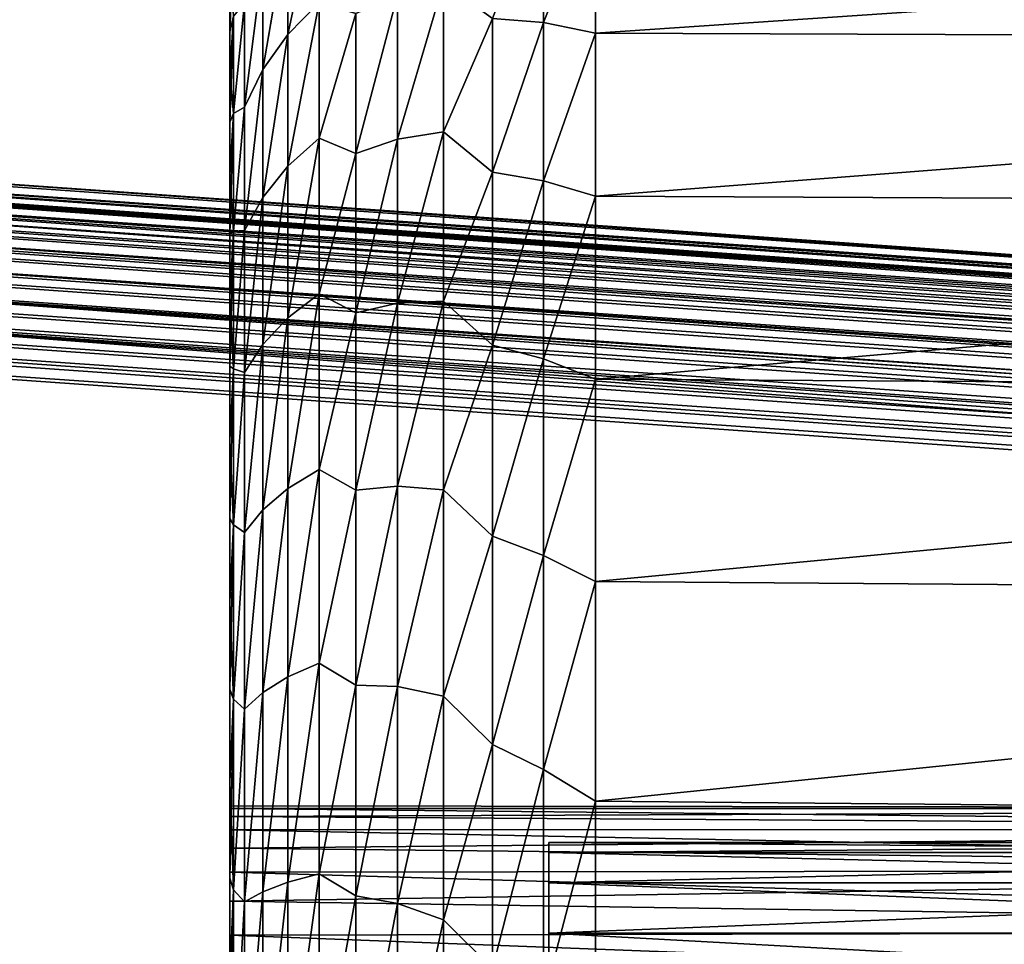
# Model space of a CAD drawing. Header units: metres. Extents: x -13 to 104, y -17 to 17.
# Tile 76 of 235: x 27.42 to 30.12, y 6.62 to 9.15. Entities that reach past the tile are written whole.
import ezdxf

# ---------------------------------------------------------------- set-up
doc = ezdxf.new("R2010")
doc.units = ezdxf.units.M
doc.layers.add('solid_508351', color=7, linetype='CONTINUOUS')

msp = doc.modelspace()

# ---------------------------------------------------------------- linework, layer by layer
at = {"layer": 'solid_508351'}
for points in [[(28.857681, 9.519854, -4.405534), (28.857681, 9.143492, -5.141293), (28.718122, 9.153924, -5.060216)], [(28.857681, 9.143492, 5.141293), (28.857681, 9.519854, 4.405534), (28.718122, 9.153924, 5.060216)], [(28.857681, 9.143492, 5.141293), (29, 9.501115, 4.469768), (28.857681, 9.519854, 4.405534)], [(28.857681, 9.519854, -4.405534), (29, 9.501115, -4.469768), (28.857681, 9.143492, -5.141293)], [(28, 6.992714, -0.319021), (28, 9.499987, -0.000326), (28, 9.492129, -0.386611)], [(28, 6.992714, 0.319021), (28, 9.492156, 0.385959), (28, 9.499987, -0.000326)], [(28, 7), (28, 6.992714, 0.319021), (28, 9.499987, -0.000326)], [(28, 6.992714, -0.319021), (28, 7), (28, 9.499987, -0.000326)], [(28, 6.970912, 0.637484), (28, 9.46861, 0.771485), (28, 9.492156, 0.385959)], [(28, 6.992714, 0.319021), (28, 6.970912, 0.637484), (28, 9.492156, 0.385959)], [(28, 6.970912, -0.637484), (28, 9.492129, -0.386611), (28, 9.468556, -0.772136)], [(28, 6.970912, -0.637484), (28, 6.992714, -0.319021), (28, 9.492129, -0.386611)], [(28.15827, 9.110619, -4.218552), (28.243769, 9.510789, -3.557356), (28.243769, 9.198071, -4.301786)], [(28.15827, 9.110619, -4.218552), (28.15827, 9.41458, -3.48787), (28.243769, 9.510789, -3.557356)], [(28.15827, 9.110605, 4.218581), (28.243769, 9.198071, 4.301786), (28.243769, 9.510789, 3.557356)], [(28.15827, 9.414569, 3.4879), (28.15827, 9.110605, 4.218581), (28.243769, 9.510789, 3.557356)], [(28.857681, 9.143492, 5.141293), (29, 9.113786, 5.214298), (29, 9.501115, 4.469768)], [(28.857681, 9.143492, -5.141293), (29, 9.501115, -4.469768), (29, 9.113786, -5.214298)], [(34.5, 9.486256, 4.501196), (29, 9.501115, 4.469768), (29, 9.113786, 5.214298)], [(34.5, 9.486256, -4.501196), (29, 9.113786, -5.214298), (29, 9.501115, -4.469768)], [(34.5, 9.093328, 5.249852), (34.5, 9.486256, 4.501196), (29, 9.113786, 5.214298)], [(34.5, 9.486256, -4.501196), (34.5, 9.093328, -5.249852), (29, 9.113786, -5.214298)], [(28, 6.934592, 0.954554), (28, 9.429408, 1.155949), (28, 9.46861, 0.771485)], [(28, 6.970912, 0.637484), (28, 6.934592, 0.954554), (28, 9.46861, 0.771485)], [(28, 6.934592, -0.954554), (28, 9.468556, -0.772136), (28, 9.429329, -1.156597)], [(28, 6.934592, -0.954554), (28, 6.970912, -0.637484), (28, 9.468556, -0.772136)], [(28, 6.883845, 1.269886), (28, 9.374632, 1.538203), (28, 9.429408, 1.155949)], [(28, 6.934592, 0.954554), (28, 6.883845, 1.269886), (28, 9.429408, 1.155949)], [(28, 6.883845, -1.269886), (28, 9.429329, -1.156597), (28, 9.374526, -1.538848)], [(28, 6.883845, -1.269886), (28, 6.934592, -0.954554), (28, 9.429329, -1.156597)], [(28.089941, 9.01421, -4.128062), (28.15827, 9.41458, -3.48787), (28.15827, 9.110619, -4.218552)], [(28.089941, 9.01421, -4.128062), (28.089941, 9.308743, -3.41236), (28.15827, 9.41458, -3.48787)], [(28.089941, 9.014206, 4.128072), (28.15827, 9.110605, 4.218581), (28.15827, 9.414569, 3.4879)], [(28.089941, 9.308739, 3.412369), (28.089941, 9.014206, 4.128072), (28.15827, 9.414569, 3.4879)], [(28, 6.739642, 1.891352), (28, 9.304309, 1.918262), (28, 9.374632, 1.538203)], [(28, 6.818854, 1.582139), (28, 6.739642, 1.891352), (28, 9.374632, 1.538203)], [(28, 6.883845, 1.269886), (28, 6.818854, 1.582139), (28, 9.374632, 1.538203)], [(28, 6.818854, -1.582139), (28, 9.374526, -1.538848), (28, 9.304177, -1.918901)], [(28, 6.818854, -1.582139), (28, 6.883845, -1.269886), (28, 9.374526, -1.538848)], [(28.009991, 9.369963, 2.269978), (28, 9.218671, 2.294765), (28, 9.117693, 2.667866)], [(28.009991, 9.369963, 2.269978), (28, 9.117693, 2.667866), (28.009991, 9.160913, 3.004439)], [(28, 6.646451, 2.196463), (28, 9.218671, 2.294765), (28, 9.304309, 1.918262)], [(28, 6.739642, 1.891352), (28, 6.646451, 2.196463), (28, 9.304309, 1.918262)], [(28, 6.646451, -2.196463), (28, 9.304177, -1.918901), (28, 9.218513, -2.295399)], [(28, 6.739642, -1.891352), (28, 6.818854, -1.582139), (28, 9.304177, -1.918901)], [(28, 6.646451, -2.196463), (28, 6.739642, -1.891352), (28, 9.304177, -1.918901)], [(28.040176, 8.911485, -4.03059), (28.089941, 9.308743, -3.41236), (28.089941, 9.01421, -4.128062)], [(28.040176, 8.911485, -4.03059), (28.040176, 9.19589, -3.331039), (28.089941, 9.308743, -3.41236)], [(28.040176, 8.911492, 4.030574), (28.089941, 9.014206, 4.128072), (28.089941, 9.308739, 3.412369)], [(28.040176, 9.195896, 3.331022), (28.040176, 8.911492, 4.030574), (28.089941, 9.308739, 3.412369)], [(28.584314, 9.251431, -4.771678), (28.458986, 8.824409, -5.391323), (28.458986, 9.219307, -4.684116)], [(28.584314, 9.251431, -4.771678), (28.584314, 8.844003, -5.490127), (28.458986, 8.824409, -5.391323)], [(28.584314, 9.251431, 4.771678), (28.458986, 9.219307, 4.684116), (28.458986, 8.824409, 5.391323)], [(28.584314, 8.844003, 5.490127), (28.584314, 9.251431, 4.771678), (28.458986, 8.824409, 5.391323)], [(28.718122, 9.153924, -5.060216), (28.584314, 8.844003, -5.490127), (28.584314, 9.251431, -4.771678)], [(28.718122, 9.153924, 5.060216), (28.584314, 9.251431, 4.771678), (28.584314, 8.844003, 5.490127)], [(28, 6.539289, 2.4975), (28, 9.117693, 2.667866), (28, 9.218671, 2.294765)], [(28, 6.646451, 2.196463), (28, 6.539289, 2.4975), (28, 9.218671, 2.294765)], [(28, 6.539289, -2.4975), (28, 9.218513, -2.295399), (28, 9.11751, -2.668493)], [(28.009991, 9.160912, -3.004445), (28, 9.11751, -2.668493), (28, 9.218513, -2.295399)], [(28, 6.539289, -2.4975), (28, 6.646451, -2.196463), (28, 9.218513, -2.295399)], [(28.458986, 9.219307, -4.684116), (28.344694, 8.784892, -5.291328), (28.344694, 9.167944, -4.595789)], [(28.458986, 9.219307, -4.684116), (28.458986, 8.824409, -5.391323), (28.344694, 8.784892, -5.291328)], [(28.458986, 9.219307, 4.684116), (28.344694, 9.167944, 4.595789), (28.344694, 8.784892, 5.291328)], [(28.458986, 8.824409, 5.391323), (28.458986, 9.219307, 4.684116), (28.344694, 8.784892, 5.291328)], [(28.009991, 8.894393, 3.72005), (28.040176, 8.911492, 4.030574), (28.040176, 9.195896, 3.331022)], [(28.009991, 9.160913, 3.004439), (28.009991, 8.894393, 3.72005), (28.040176, 9.195896, 3.331022)], [(28.009991, 8.89439, -3.720057), (28.040176, 9.19589, -3.331039), (28.040176, 8.911485, -4.03059)], [(28.009991, 8.89439, -3.720057), (28.009991, 9.160912, -3.004445), (28.040176, 9.19589, -3.331039)], [(28.15827, 8.750051, -4.923023), (28.243769, 9.198071, -4.301786), (28.243769, 8.827195, -5.019016)], [(28.15827, 8.750051, -4.923023), (28.15827, 9.110619, -4.218552), (28.243769, 9.198071, -4.301786)], [(28.15827, 8.750035, 4.923051), (28.243769, 8.827195, 5.019016), (28.243769, 9.198071, 4.301786)], [(28.15827, 9.110605, 4.218581), (28.15827, 8.750035, 4.923051), (28.243769, 9.198071, 4.301786)], [(28.344694, 9.167944, -4.595789), (28.243769, 8.827195, -5.019016), (28.243769, 9.198071, -4.301786)], [(28.344694, 9.167944, 4.595789), (28.243769, 9.198071, 4.301786), (28.243769, 8.827195, 5.019016)], [(28.009991, 9.160913, 3.004439), (28, 9.117693, 2.667866), (28, 9.001753, 3.036175)], [(28.009991, 9.160913, 3.004439), (28, 9.001753, 3.036175), (28, 8.870798, 3.399813)], [(28.009991, 9.160913, 3.004439), (28, 8.870798, 3.399813), (28.009991, 8.894393, 3.72005)], [(28.009991, 9.160912, -3.004445), (28, 9.001544, -3.036793), (28, 9.11751, -2.668493)], [(28.009991, 8.89439, -3.720057), (28, 9.001544, -3.036793), (28.009991, 9.160912, -3.004445)], [(28.344694, 9.167944, -4.595789), (28.344694, 8.784892, -5.291328), (28.243769, 8.827195, -5.019016)], [(28.344694, 8.784892, 5.291328), (28.344694, 9.167944, 4.595789), (28.243769, 8.827195, 5.019016)], [(53.962723, 6.795829, 20.520859), (20.618191, 9.140349, 17.016207), (20.609171, 9.121503, 17.089424)], [(53.96764, 6.801508, 20.47789), (20.618868, 9.141337, 17.010431), (20.618191, 9.140349, 17.016207)], [(53.962723, 6.795829, 20.520859), (53.96764, 6.801508, 20.47789), (20.618191, 9.140349, 17.016207)], [(20.618868, 9.141337, 17.010431), (53.972324, 6.803407, 20.434565), (20.627794, 9.147927, 16.929914)], [(53.96764, 6.801508, 20.47789), (53.972324, 6.803407, 20.434565), (20.618868, 9.141337, 17.010431)], [(26.279903, 8.78002, 13.487547), (20.627794, 9.147927, 16.929914), (53.972324, 6.803407, 20.434565)], [(28.718122, 9.153924, -5.060216), (28.718122, 8.733581, -5.755404), (28.584314, 8.844003, -5.490127)], [(28.718122, 8.733581, 5.755404), (28.718122, 9.153924, 5.060216), (28.584314, 8.844003, 5.490127)], [(28.857681, 9.143492, -5.141293), (28.718122, 8.733581, -5.755404), (28.718122, 9.153924, -5.060216)], [(28.857681, 9.143492, 5.141293), (28.718122, 9.153924, 5.060216), (28.718122, 8.733581, 5.755404)], [(28.857681, 9.143492, -5.141293), (28.857681, 8.710378, -5.845141), (28.718122, 8.733581, -5.755404)], [(28.857681, 8.710378, 5.845141), (28.857681, 9.143492, 5.141293), (28.718122, 8.733581, 5.755404)], [(28.857681, 8.710378, 5.845141), (29, 9.113786, 5.214298), (28.857681, 9.143492, 5.141293)], [(28.857681, 9.143492, -5.141293), (29, 9.113786, -5.214298), (28.857681, 8.710378, -5.845141)], [(53.952358, 6.773326, 20.60442), (20.607826, 9.117846, 17.099768), (20.599041, 9.088958, 17.164026)], [(53.957615, 6.786411, 20.563143), (20.609171, 9.121503, 17.089424), (20.607826, 9.117846, 17.099768)], [(53.952358, 6.773326, 20.60442), (53.957615, 6.786411, 20.563143), (20.607826, 9.117846, 17.099768)], [(53.957615, 6.786411, 20.563143), (53.962723, 6.795829, 20.520859), (20.609171, 9.121503, 17.089424)], [(28, 6.418736, 2.792814), (28, 9.001753, 3.036175), (28, 9.117693, 2.667866)], [(28, 6.539289, 2.4975), (28, 6.418736, 2.792814), (28, 9.117693, 2.667866)], [(28, 6.418736, -2.792814), (28, 9.11751, -2.668493), (28, 9.001544, -3.036793)], [(28, 6.418736, -2.792814), (28, 6.539289, -2.4975), (28, 9.11751, -2.668493)], [(28.089941, 8.664749, -4.81861), (28.15827, 9.110619, -4.218552), (28.15827, 8.750051, -4.923023)], [(28.089941, 8.664749, -4.81861), (28.089941, 9.01421, -4.128062), (28.15827, 9.110619, -4.218552)], [(28.089941, 8.664744, 4.818619), (28.15827, 8.750035, 4.923051), (28.15827, 9.110605, 4.218581)], [(28.089941, 9.014206, 4.128072), (28.089941, 8.664744, 4.818619), (28.15827, 9.110605, 4.218581)], [(28.857681, 8.710378, 5.845141), (29, 8.668233, 5.925516), (29, 9.113786, 5.214298)], [(28.857681, 8.710378, -5.845141), (29, 9.113786, -5.214298), (29, 8.668233, -5.925516)], [(34.5, 9.093328, 5.249852), (29, 9.113786, 5.214298), (29, 8.668233, 5.925516)], [(34.5, 9.093328, -5.249852), (29, 8.668233, -5.925516), (29, 9.113786, -5.214298)], [(53.941547, 6.736581, 20.682709), (20.597013, 9.081103, 17.178055), (20.588753, 9.044578, 17.232231)], [(53.946987, 6.756674, 20.644377), (20.599041, 9.088958, 17.164026), (20.597013, 9.081103, 17.178055)], [(53.941547, 6.736581, 20.682709), (53.946987, 6.756674, 20.644377), (20.597013, 9.081103, 17.178055)], [(53.946987, 6.756674, 20.644377), (53.952358, 6.773326, 20.60442), (20.599041, 9.088958, 17.164026)], [(34.5, 8.641336, 5.964669), (34.5, 9.093328, 5.249852), (29, 8.668233, 5.925516)], [(34.5, 9.093328, -5.249852), (34.5, 8.641336, -5.964669), (29, 8.668233, -5.925516)], [(53.930614, 6.686712, 20.753347), (20.586082, 9.031234, 17.248693), (20.578579, 8.989556, 17.292204)], [(53.936073, 6.713202, 20.719126), (20.588753, 9.044578, 17.232231), (20.586082, 9.031234, 17.248693)], [(53.930614, 6.686712, 20.753347), (53.936073, 6.713202, 20.719126), (20.586082, 9.031234, 17.248693)], [(53.936073, 6.713202, 20.719126), (53.941547, 6.736581, 20.682709), (20.588753, 9.044578, 17.232231)], [(28, 6.137804, 3.365595), (28, 8.870798, 3.399813), (28, 9.001753, 3.036175)], [(28, 6.284746, 3.082521), (28, 6.137804, 3.365595), (28, 9.001753, 3.036175)], [(28, 6.418736, 2.792814), (28, 6.284746, 3.082521), (28, 9.001753, 3.036175)], [(28, 6.284746, -3.082521), (28, 9.001544, -3.036793), (28, 8.870564, -3.400422)], [(28.009991, 8.89439, -3.720057), (28, 8.870564, -3.400422), (28, 9.001544, -3.036793)], [(28, 6.284746, -3.082521), (28, 6.418736, -2.792814), (28, 9.001544, -3.036793)], [(28.040176, 8.573956, -4.706114), (28.089941, 9.01421, -4.128062), (28.089941, 8.664749, -4.81861)], [(28.040176, 8.573956, -4.706114), (28.040176, 8.911485, -4.03059), (28.089941, 9.01421, -4.128062)], [(28.040176, 8.573964, 4.706098), (28.089941, 8.664744, 4.818619), (28.089941, 9.014206, 4.128072)], [(28.040176, 8.911492, 4.030574), (28.040176, 8.573964, 4.706098), (28.089941, 9.014206, 4.128072)], [(53.925209, 6.657315, 20.785116), (20.578579, 8.989556, 17.292204), (20.575367, 8.969756, 17.309536)], [(53.925209, 6.657315, 20.785116), (53.930614, 6.686712, 20.753347), (20.578579, 8.989556, 17.292204)], [(53.919899, 6.625234, 20.814188), (20.575367, 8.969756, 17.309536), (20.568798, 8.925374, 17.342329)], [(53.919899, 6.625234, 20.814188), (53.925209, 6.657315, 20.785116), (20.575367, 8.969756, 17.309536)], [(53.914722, 6.590713, 20.840343), (20.568798, 8.925374, 17.342329), (20.565187, 8.898536, 17.358732)], [(53.914722, 6.590713, 20.840343), (53.919899, 6.625234, 20.814188), (20.568798, 8.925374, 17.342329)], [(53.909721, 6.554014, 20.863384), (20.565187, 8.898536, 17.358732), (20.559671, 8.853759, 17.381256)], [(53.909721, 6.554014, 20.863384), (53.914722, 6.590713, 20.840343), (20.565187, 8.898536, 17.358732)], [(28.009991, 8.894393, 3.72005), (28, 8.870798, 3.399813), (28, 8.725303, 3.757533)], [(28.009991, 8.894393, 3.72005), (28, 8.725303, 3.757533), (28, 8.565257, 4.109272)], [(28.009991, 8.894393, 3.72005), (28, 8.565257, 4.109272), (28.009991, 8.57207, 4.412324)], [(28.009991, 8.89439, -3.720057), (28, 8.725045, -3.758132), (28, 8.870564, -3.400422)], [(28.009991, 8.572067, -4.41233), (28, 8.725045, -3.758132), (28.009991, 8.89439, -3.720057)], [(28.009991, 8.57207, 4.412324), (28.040176, 8.573964, 4.706098), (28.040176, 8.911492, 4.030574)], [(28.009991, 8.894393, 3.72005), (28.009991, 8.57207, 4.412324), (28.040176, 8.911492, 4.030574)], [(28.009991, 8.572067, -4.41233), (28.040176, 8.911485, -4.03059), (28.040176, 8.573956, -4.706114)], [(28.009991, 8.572067, -4.41233), (28.009991, 8.89439, -3.720057), (28.040176, 8.911485, -4.03059)], [(28, 5.977832, 3.64215), (28, 8.725303, 3.757533), (28, 8.870798, 3.399813)], [(28, 6.137804, 3.365595), (28, 5.977832, 3.64215), (28, 8.870798, 3.399813)], [(28, 5.977832, -3.64215), (28, 8.870564, -3.400422), (28, 8.725045, -3.758132)], [(28, 6.137804, -3.365595), (28, 6.284746, -3.082521), (28, 8.870564, -3.400422)], [(28, 5.977832, -3.64215), (28, 6.137804, -3.365595), (28, 8.870564, -3.400422)], [(53.90493, 6.515418, 20.883133), (20.559671, 8.853759, 17.381256), (20.555859, 8.819738, 17.394787)], [(53.90493, 6.515418, 20.883133), (53.909721, 6.554014, 20.863384), (20.559671, 8.853759, 17.381256)], [(28.584314, 8.844003, -5.490127), (28.458986, 8.375372, -6.065453), (28.458986, 8.824409, -5.391323)], [(28.584314, 8.844003, -5.490127), (28.584314, 8.380898, -6.174012), (28.458986, 8.375372, -6.065453)], [(28.584314, 8.844003, 5.490127), (28.458986, 8.824409, 5.391323), (28.458986, 8.375372, 6.065452)], [(28.584314, 8.380898, 6.174013), (28.584314, 8.844003, 5.490127), (28.458986, 8.375372, 6.065452)], [(28.718122, 8.733581, -5.755404), (28.584314, 8.380898, -6.174012), (28.584314, 8.844003, -5.490127)], [(28.718122, 8.733581, 5.755404), (28.584314, 8.844003, 5.490127), (28.584314, 8.380898, 6.174013)], [(53.900391, 6.475217, 20.899439), (20.555859, 8.819738, 17.394787), (20.551445, 8.776638, 17.407942)], [(53.900391, 6.475217, 20.899439), (53.90493, 6.515418, 20.883133), (20.555859, 8.819738, 17.394787)], [(28.15827, 8.335117, -5.596907), (28.243769, 8.827195, -5.019016), (28.243769, 8.400503, -5.70451)], [(28.15827, 8.335117, -5.596907), (28.15827, 8.750051, -4.923023), (28.243769, 8.827195, -5.019016)], [(28.15827, 8.335099, 5.596933), (28.243769, 8.400503, 5.70451), (28.243769, 8.827195, 5.019016)], [(28.15827, 8.750035, 4.923051), (28.15827, 8.335099, 5.596933), (28.243769, 8.827195, 5.019016)], [(28.344694, 8.784892, -5.291328), (28.243769, 8.400503, -5.70451), (28.243769, 8.827195, -5.019016)], [(28.344694, 8.784892, 5.291328), (28.243769, 8.827195, 5.019016), (28.243769, 8.400503, 5.70451)], [(28.458986, 8.824409, -5.391323), (28.344694, 8.349174, -5.955145), (28.344694, 8.784892, -5.291328)], [(28.458986, 8.824409, -5.391323), (28.458986, 8.375372, -6.065453), (28.344694, 8.349174, -5.955145)], [(28.458986, 8.824409, 5.391323), (28.344694, 8.784892, 5.291328), (28.344694, 8.349174, 5.955145)], [(28.458986, 8.375372, 6.065452), (28.458986, 8.824409, 5.391323), (28.344694, 8.349174, 5.955145)], [(28.344694, 8.784892, -5.291328), (28.344694, 8.349174, -5.955145), (28.243769, 8.400503, -5.70451)], [(28.344694, 8.349174, 5.955145), (28.344694, 8.784892, 5.291328), (28.243769, 8.400503, 5.70451)], [(53.896133, 6.433718, 20.91218), (20.551445, 8.776638, 17.407942), (20.547659, 8.735758, 17.416607)], [(53.896133, 6.433718, 20.91218), (53.900391, 6.475217, 20.899439), (20.551445, 8.776638, 17.407942)], [(26.515778, 8.76333, 13.526732), (26.279903, 8.78002, 13.487547), (53.972324, 6.803407, 20.434565)], [(26.515778, 8.76333, 13.526732), (53.972324, 6.803407, 20.434565), (54.390438, 6.803407, 16.456478)], [(54.398987, 6.795829, 16.370073), (26.515778, 8.76333, 13.526732), (54.390438, 6.803407, 16.456478)], [(26.524271, 8.755857, 13.440924), (26.515778, 8.76333, 13.526732), (54.398987, 6.795829, 16.370073)], [(53.892193, 6.391236, 20.921259), (20.547659, 8.735758, 17.416607), (20.544338, 8.696086, 17.421665)], [(53.892193, 6.391236, 20.921259), (53.896133, 6.433718, 20.91218), (20.547659, 8.735758, 17.416607)], [(26.531523, 8.733425, 13.356923), (26.524271, 8.755857, 13.440924), (54.398987, 6.795829, 16.370073)], [(26.531523, 8.733425, 13.356923), (54.398987, 6.795829, 16.370073), (54.406223, 6.773326, 16.286184)], [(26.537239, 8.696718, 13.277983), (26.531523, 8.733425, 13.356923), (54.406223, 6.773326, 16.286184)], [(28.089941, 8.262489, -5.479795), (28.15827, 8.750051, -4.923023), (28.15827, 8.335117, -5.596907)], [(28.089941, 8.262489, -5.479795), (28.089941, 8.664749, -4.81861), (28.15827, 8.750051, -4.923023)], [(28.089941, 8.262484, 5.479804), (28.15827, 8.335099, 5.596933), (28.15827, 8.750035, 4.923051)], [(28.089941, 8.664744, 4.818619), (28.089941, 8.262484, 5.479804), (28.15827, 8.750035, 4.923051)], [(28.718122, 8.733581, -5.755404), (28.718122, 8.26055, -6.415873), (28.584314, 8.380898, -6.174012)], [(28.718122, 8.26055, 6.415873), (28.718122, 8.733581, 5.755404), (28.584314, 8.380898, 6.174013)], [(28.857681, 8.710378, -5.845141), (28.718122, 8.26055, -6.415873), (28.718122, 8.733581, -5.755404)], [(28.857681, 8.710378, 5.845141), (28.718122, 8.733581, 5.755404), (28.718122, 8.26055, 6.415873)], [(28, 5.805657, 3.910799), (28, 8.565257, 4.109272), (28, 8.725303, 3.757533)], [(28, 5.977832, 3.64215), (28, 5.805657, 3.910799), (28, 8.725303, 3.757533)], [(28, 5.805657, -3.910799), (28, 8.725045, -3.758132), (28, 8.564975, -4.10986)], [(28.009991, 8.572067, -4.41233), (28, 8.564975, -4.10986), (28, 8.725045, -3.758132)], [(28, 5.805657, -3.910799), (28, 5.977832, -3.64215), (28, 8.725045, -3.758132)], [(28.857681, 8.710378, -5.845141), (28.857681, 8.223198, -6.512708), (28.718122, 8.26055, -6.415873)], [(28.857681, 8.223198, 6.512708), (28.857681, 8.710378, 5.845141), (28.718122, 8.26055, 6.415873)], [(28.857681, 8.223198, 6.512708), (29, 8.668233, 5.925516), (28.857681, 8.710378, 5.845141)], [(28.857681, 8.710378, -5.845141), (29, 8.668233, -5.925516), (28.857681, 8.223198, -6.512708)], [(53.888596, 6.348096, 20.926605), (20.544338, 8.696086, 17.421665), (20.541, 8.649134, 17.423546)], [(53.888596, 6.348096, 20.926605), (53.892193, 6.391236, 20.921259), (20.544338, 8.696086, 17.421665)], [(26.537239, 8.696718, 13.277983), (54.406223, 6.773326, 16.286184), (54.411926, 6.736583, 16.207359)], [(26.541245, 8.646853, 13.206506), (26.537239, 8.696718, 13.277983), (54.411926, 6.736583, 16.207359)], [(37.213074, -7.476887, 19.175852), (20.541, 8.649134, 17.423546), (20.540823, 0, 17.423527)], [(37.213074, -7.476887, 19.175852), (37.213074, 7.476887, 19.17585), (20.541, 8.649134, 17.423546)], [(53.888596, 6.348096, 20.926605), (20.541, 8.649134, 17.423546), (37.213074, 7.476887, 19.17585)], [(28.040176, 8.185314, -5.353582), (28.089941, 8.664749, -4.81861), (28.089941, 8.262489, -5.479795)], [(28.040176, 8.185314, -5.353582), (28.040176, 8.573956, -4.706114), (28.089941, 8.664749, -4.81861)], [(28.040176, 8.185325, 5.353568), (28.089941, 8.262484, 5.479804), (28.089941, 8.664744, 4.818619)], [(28.040176, 8.573964, 4.706098), (28.040176, 8.185325, 5.353568), (28.089941, 8.664744, 4.818619)], [(28.857681, 8.223198, 6.512708), (29, 8.167301, 6.598878), (29, 8.668233, 5.925516)], [(28.857681, 8.223198, -6.512708), (29, 8.668233, -5.925516), (29, 8.167301, -6.598878)], [(34.5, 8.641336, 5.964669), (29, 8.668233, 5.925516), (29, 8.167301, 6.598878)], [(34.5, 8.641336, -5.964669), (29, 8.167301, -6.598878), (29, 8.668233, -5.925516)], [(26.541245, 8.646853, 13.206506), (54.411926, 6.736583, 16.207359), (54.41592, 6.686714, 16.135992)], [(26.543421, 8.585351, 13.144669), (26.541245, 8.646853, 13.206506), (54.41592, 6.686714, 16.135992)], [(34.5, 8.133499, 6.640485), (34.5, 8.641336, 5.964669), (29, 8.167301, 6.598878)], [(34.5, 8.641336, -5.964669), (34.5, 8.133499, -6.640485), (29, 8.167301, -6.598878)], [(26.543421, 8.585351, 13.144669), (54.41592, 6.686714, 16.135992), (54.418087, 6.625236, 16.074251)], [(26.543697, 8.514082, 13.094353), (26.543421, 8.585351, 13.144669), (54.418087, 6.625236, 16.074251)], [(28.009991, 8.57207, 4.412324), (28, 8.565257, 4.109272), (28, 8.391138, 4.454076)], [(28.009991, 8.57207, 4.412324), (28, 8.391138, 4.454076), (28, 8.203094, 4.791556)], [(28.009991, 8.57207, 4.412324), (28, 8.203094, 4.791556), (28.009991, 8.19597, 5.076916)], [(28.009991, 8.572067, -4.41233), (28, 8.390833, -4.454652), (28, 8.564975, -4.10986)], [(28.009991, 8.195967, -5.076921), (28, 8.390833, -4.454652), (28.009991, 8.572067, -4.41233)], [(28.009991, 8.19597, 5.076916), (28.040176, 8.185325, 5.353568), (28.040176, 8.573964, 4.706098)], [(28.009991, 8.57207, 4.412324), (28.009991, 8.19597, 5.076916), (28.040176, 8.573964, 4.706098)], [(28.009991, 8.195967, -5.076921), (28.040176, 8.573956, -4.706114), (28.040176, 8.185314, -5.353582)], [(28.009991, 8.195967, -5.076921), (28.009991, 8.572067, -4.41233), (28.040176, 8.573956, -4.706114)], [(28, 5.425455, 4.423169), (28, 8.391138, 4.454076), (28, 8.565257, 4.109272)], [(28, 5.621324, 4.171403), (28, 5.425455, 4.423169), (28, 8.565257, 4.109272)], [(28, 5.805657, 3.910799), (28, 5.621324, 4.171403), (28, 8.565257, 4.109272)], [(28, 5.621324, -4.171403), (28, 8.564975, -4.10986), (28, 8.390833, -4.454652)], [(28, 5.621324, -4.171403), (28, 5.805657, -3.910799), (28, 8.564975, -4.10986)], [(26.542068, 8.435217, 13.057089), (26.543697, 8.514082, 13.094353), (54.418358, 6.554016, 16.024014)], [(26.543697, 8.514082, 13.094353), (54.418087, 6.625236, 16.074251), (54.418358, 6.554016, 16.024014)], [(26.538584, 8.351156, 13.034013), (26.542068, 8.435217, 13.057089), (54.413246, 6.391237, 15.963758)], [(26.542068, 8.435217, 13.057089), (54.416729, 6.475218, 15.986806), (54.413246, 6.391237, 15.963758)], [(26.542068, 8.435217, 13.057089), (54.418358, 6.554016, 16.024014), (54.416729, 6.475218, 15.986806)], [(28, 5.218403, 4.665618), (28, 8.203094, 4.791556), (28, 8.391138, 4.454076)], [(28, 5.425455, 4.423169), (28, 5.218403, 4.665618), (28, 8.391138, 4.454076)], [(28, 5.218403, -4.665618), (28, 8.390833, -4.454652), (28, 8.202764, -4.79212)], [(28.009991, 8.195967, -5.076921), (28, 8.202764, -4.79212), (28, 8.390833, -4.454652)], [(28, 5.425455, -4.423169), (28, 5.621324, -4.171403), (28, 8.390833, -4.454652)], [(28, 5.218403, -4.665618), (28, 5.425455, -4.423169), (28, 8.390833, -4.454652)], [(28.15827, 7.868396, -6.236016), (28.243769, 8.400503, -5.70451), (28.243769, 7.920695, -6.353934)], [(28.15827, 7.868396, -6.236016), (28.15827, 8.335117, -5.596907), (28.243769, 8.400503, -5.70451)], [(28.15827, 7.868376, 6.236041), (28.243769, 7.920695, 6.353934), (28.243769, 8.400503, 5.70451)], [(28.15827, 8.335099, 5.596933), (28.15827, 7.868376, 6.236041), (28.243769, 8.400503, 5.70451)], [(28.344694, 8.349174, -5.955145), (28.243769, 7.920695, -6.353934), (28.243769, 8.400503, -5.70451)], [(28.344694, 8.349174, 5.955145), (28.243769, 8.400503, 5.70451), (28.243769, 7.920695, 6.353934)], [(28.584314, 8.380898, -6.174012), (28.458986, 7.874949, -6.702369), (28.458986, 8.375372, -6.065453)], [(28.584314, 8.380898, -6.174012), (28.584314, 7.865031, -6.81903), (28.458986, 7.874949, -6.702369)], [(28.584314, 8.380898, 6.174013), (28.458986, 8.375372, 6.065452), (28.458986, 7.874949, 6.702368)], [(28.584314, 7.86503, 6.81903), (28.584314, 8.380898, 6.174013), (28.458986, 7.874949, 6.702368)], [(28.718122, 8.26055, -6.415873), (28.584314, 7.865031, -6.81903), (28.584314, 8.380898, -6.174012)], [(28.718122, 8.26055, 6.415873), (28.584314, 8.380898, 6.174013), (28.584314, 7.86503, 6.81903)], [(28.458986, 8.375372, -6.065453), (28.344694, 7.863405, -6.583262), (28.344694, 8.349174, -5.955145)], [(28.458986, 8.375372, -6.065453), (28.458986, 7.874949, -6.702369), (28.344694, 7.863405, -6.583262)], [(28.458986, 8.375372, 6.065452), (28.344694, 8.349174, 5.955145), (28.344694, 7.863405, 6.583262)], [(28.458986, 7.874949, 6.702368), (28.458986, 8.375372, 6.065452), (28.344694, 7.863405, 6.583262)], [(26.538584, 8.351156, 13.034013), (40.470669, 7.284587, 14.490697), (26.533504, 8.264537, 13.025842)], [(26.538584, 8.351156, 13.034013), (54.407833, 6.304637, 15.955552), (40.470669, 7.284587, 14.490697)], [(26.538584, 8.351156, 13.034013), (54.413246, 6.391237, 15.963758), (54.407833, 6.304637, 15.955552)], [(28.089941, 7.809881, -6.107589), (28.15827, 8.335117, -5.596907), (28.15827, 7.868396, -6.236016)], [(28.089941, 7.809881, -6.107589), (28.089941, 8.262489, -5.479795), (28.15827, 8.335117, -5.596907)], [(28.089941, 7.809875, 6.107597), (28.15827, 7.868376, 6.236041), (28.15827, 8.335099, 5.596933)], [(28.089941, 8.262484, 5.479804), (28.089941, 7.809875, 6.107597), (28.15827, 8.335099, 5.596933)], [(28.344694, 8.349174, -5.955145), (28.344694, 7.863405, -6.583262), (28.243769, 7.920695, -6.353934)], [(28.344694, 7.863405, 6.583262), (28.344694, 8.349174, 5.955145), (28.243769, 7.920695, 6.353934)], [(26.533337, 0, 13.025824), (26.533504, 8.264537, 13.025842), (40.470669, 7.284587, 14.490697)], [(28.040176, 7.747878, -5.969137), (28.089941, 8.262489, -5.479795), (28.089941, 7.809881, -6.107589)], [(28.040176, 7.747878, -5.969137), (28.040176, 8.185314, -5.353582), (28.089941, 8.262489, -5.479795)], [(28.040176, 7.74789, 5.969123), (28.089941, 7.809875, 6.107597), (28.089941, 8.262484, 5.479804)], [(28.040176, 8.185325, 5.353568), (28.040176, 7.74789, 5.969123), (28.089941, 8.262484, 5.479804)], [(28.718122, 8.26055, -6.415873), (28.718122, 7.737686, -7.037636), (28.584314, 7.865031, -6.81903)], [(28.718122, 7.737686, 7.037636), (28.718122, 8.26055, 6.415873), (28.584314, 7.86503, 6.81903)], [(28.857681, 8.223198, -6.512708), (28.718122, 7.737686, -7.037636), (28.718122, 8.26055, -6.415873)], [(28.857681, 8.223198, 6.512708), (28.718122, 8.26055, 6.415873), (28.718122, 7.737686, 7.037636)], [(28.857681, 8.223198, -6.512708), (28.857681, 7.684977, -7.139851), (28.718122, 7.737686, -7.037636)], [(28.857681, 7.684977, 7.139851), (28.857681, 8.223198, 6.512708), (28.718122, 7.737686, 7.037636)], [(28.857681, 7.684977, 7.139851), (29, 8.167301, 6.598878), (28.857681, 8.223198, 6.512708)], [(28.857681, 8.223198, -6.512708), (29, 8.167301, -6.598878), (28.857681, 7.684977, -7.139851)], [(28, 5, 4.89898), (28, 8.001474, 5.121171), (28, 8.203094, 4.791556)], [(28.009991, 8.19597, 5.076916), (28, 8.203094, 4.791556), (28, 8.001474, 5.121171)], [(28, 5.218403, 4.665618), (28, 5, 4.89898), (28, 8.203094, 4.791556)], [(28, 8.202764, -4.79212), (28, 8.001122, -5.121722), (28, 5, -4.89898)], [(28, 5.218403, -4.665618), (28, 8.202764, -4.79212), (28, 5, -4.89898)], [(28.009991, 8.195967, -5.076921), (28, 8.001122, -5.121722), (28, 8.202764, -4.79212)], [(28.009991, 8.19597, 5.076916), (28, 8.001474, 5.121171), (28, 7.786694, 5.442164)], [(28.009991, 8.19597, 5.076916), (28, 7.786694, 5.442164), (28.009991, 7.76845, 5.709656)], [(28.009991, 7.768446, -5.709662), (28, 8.001122, -5.121722), (28.009991, 8.195967, -5.076921)], [(28.009991, 8.19597, 5.076916), (28.009991, 7.76845, 5.709656), (28.040176, 8.185325, 5.353568)], [(28.009991, 7.768446, -5.709662), (28.009991, 8.195967, -5.076921), (28.040176, 8.185314, -5.353582)], [(28.009991, 7.76845, 5.709656), (28.040176, 7.74789, 5.969123), (28.040176, 8.185325, 5.353568)], [(28.009991, 7.768446, -5.709662), (28.040176, 8.185314, -5.353582), (28.040176, 7.747878, -5.969137)], [(28.857681, 7.684977, 7.139851), (29, 7.614192, 7.230082), (29, 8.167301, 6.598878)], [(28.857681, 7.684977, -7.139851), (29, 8.167301, -6.598878), (29, 7.614192, -7.230082)], [(34.5, 8.133499, 6.640485), (29, 8.167301, 6.598878), (29, 7.614192, 7.230082)], [(34.5, 8.133499, -6.640485), (29, 7.614192, -7.230082), (29, 8.167301, -6.598878)], [(34.5, 7.572544, 7.273692), (34.5, 8.133499, 6.640485), (29, 7.614192, 7.230082)], [(34.5, 8.133499, -6.640485), (34.5, 7.572544, -7.273692), (29, 7.614192, -7.230082)], [(28, 5, 6.488365), (28, 7.786694, 5.442164), (28, 8.001474, 5.121171)], [(28, 5, 4.89898), (28, 5, 6.488365), (28, 8.001474, 5.121171)], [(28, 8.001122, -5.121722), (28, 7.78632, -5.442699), (28, 5, -4.89898)], [(28.009991, 7.768446, -5.709662), (28, 7.78632, -5.442699), (28, 8.001122, -5.121722)], [(28.15827, 7.352787, -6.836379), (28.243769, 7.920695, -6.353934), (28.243769, 7.390804, -6.963182)], [(28.15827, 7.352787, -6.836379), (28.15827, 7.868396, -6.236016), (28.243769, 7.920695, -6.353934)], [(28.15827, 7.352765, 6.836402), (28.243769, 7.390804, 6.963182), (28.243769, 7.920695, 6.353934)], [(28.15827, 7.868376, 6.236041), (28.15827, 7.352765, 6.836402), (28.243769, 7.920695, 6.353934)], [(28.344694, 7.863405, -6.583262), (28.243769, 7.390804, -6.963182), (28.243769, 7.920695, -6.353934)], [(28.344694, 7.863405, 6.583262), (28.243769, 7.920695, 6.353934), (28.243769, 7.390804, 6.963182)], [(28.089941, 7.309683, -6.698166), (28.15827, 7.868396, -6.236016), (28.15827, 7.352787, -6.836379)], [(28.089941, 7.309683, -6.698166), (28.089941, 7.809881, -6.107589), (28.15827, 7.868396, -6.236016)], [(28.089941, 7.309676, 6.698173), (28.15827, 7.352765, 6.836402), (28.15827, 7.868376, 6.236041)], [(28.089941, 7.809875, 6.107597), (28.089941, 7.309676, 6.698173), (28.15827, 7.868376, 6.236041)], [(28.458986, 7.874949, -6.702369), (28.344694, 7.330494, -7.171912), (28.344694, 7.863405, -6.583262)], [(28.458986, 7.874949, -6.702369), (28.458986, 7.326211, -7.298164), (28.344694, 7.330494, -7.171912)], [(28.458986, 7.874949, 6.702368), (28.344694, 7.863405, 6.583262), (28.344694, 7.330494, 7.171913)], [(28.458986, 7.326211, 7.298163), (28.458986, 7.874949, 6.702368), (28.344694, 7.330494, 7.171913)], [(28.584314, 7.865031, -6.81903), (28.458986, 7.326211, -7.298164), (28.458986, 7.874949, -6.702369)], [(28.584314, 7.86503, 6.81903), (28.458986, 7.874949, 6.702368), (28.458986, 7.326211, 7.298163)], [(28.344694, 7.863405, -6.583262), (28.344694, 7.330494, -7.171912), (28.243769, 7.390804, -6.963182)], [(28.344694, 7.330494, 7.171913), (28.344694, 7.863405, 6.583262), (28.243769, 7.390804, 6.963182)], [(28.584314, 7.865031, -6.81903), (28.584314, 7.29965, -7.421118), (28.458986, 7.326211, -7.298164)], [(28.584314, 7.299649, 7.421118), (28.584314, 7.86503, 6.81903), (28.458986, 7.326211, 7.298163)], [(28.718122, 7.737686, -7.037636), (28.584314, 7.29965, -7.421118), (28.584314, 7.865031, -6.81903)], [(28.718122, 7.737686, 7.037636), (28.584314, 7.86503, 6.81903), (28.584314, 7.299649, 7.421118)], [(28, 5, 6.488365), (28, 7.558907, 5.754378), (28, 7.786694, 5.442164)], [(28.009991, 7.76845, 5.709656), (28, 7.786694, 5.442164), (28, 7.558907, 5.754378)], [(28.040176, 7.264255, -6.549109), (28.089941, 7.809881, -6.107589), (28.089941, 7.309683, -6.698166)], [(28.040176, 7.264255, -6.549109), (28.040176, 7.747878, -5.969137), (28.089941, 7.809881, -6.107589)], [(28.040176, 7.264267, 6.549095), (28.089941, 7.309676, 6.698173), (28.089941, 7.809875, 6.107597)], [(28.040176, 7.74789, 5.969123), (28.040176, 7.264267, 6.549095), (28.089941, 7.809875, 6.107597)], [(28, 7.78632, -5.442699), (28, 7.558512, -5.754897), (28, 5, -4.89898)], [(28.009991, 7.768446, -5.709662), (28, 7.558512, -5.754897), (28, 7.78632, -5.442699)], [(28.009991, 7.76845, 5.709656), (28, 7.558907, 5.754378), (28, 7.318805, 6.056806)], [(28.009991, 7.76845, 5.709656), (28, 7.318805, 6.056806), (28.009991, 7.292193, 6.306577)], [(28.009991, 7.292189, -6.306581), (28, 7.558512, -5.754897), (28.009991, 7.768446, -5.709662)], [(28.009991, 7.76845, 5.709656), (28.009991, 7.292193, 6.306577), (28.040176, 7.74789, 5.969123)], [(28.009991, 7.292189, -6.306581), (28.009991, 7.768446, -5.709662), (28.040176, 7.747878, -5.969137)], [(28.009991, 7.292193, 6.306577), (28.040176, 7.264267, 6.549095), (28.040176, 7.74789, 5.969123)], [(28.009991, 7.292189, -6.306581), (28.040176, 7.747878, -5.969137), (28.040176, 7.264255, -6.549109)], [(28.718122, 7.737686, -7.037636), (28.718122, 7.168143, -7.616943), (28.584314, 7.29965, -7.421118)], [(28.718122, 7.168143, 7.616944), (28.718122, 7.737686, 7.037636), (28.584314, 7.299649, 7.421118)], [(28.857681, 7.684977, -7.139851), (28.718122, 7.168143, -7.616943), (28.718122, 7.737686, -7.037636)], [(28.857681, 7.684977, 7.139851), (28.718122, 7.737686, 7.037636), (28.718122, 7.168143, 7.616944)], [(28.857681, 7.684977, -7.139851), (28.857681, 7.099056, -7.722678), (28.718122, 7.168143, -7.616943)], [(28.857681, 7.099056, 7.722678), (28.857681, 7.684977, 7.139851), (28.718122, 7.168143, 7.616944)], [(28.857681, 7.099056, 7.722678), (29, 7.614192, 7.230082), (28.857681, 7.684977, 7.139851)], [(28.857681, 7.684977, -7.139851), (29, 7.614192, -7.230082), (28.857681, 7.099056, -7.722678)], [(28.857681, 7.099056, 7.722678), (29, 7.012438, 7.815095), (29, 7.614192, 7.230082)], [(28.857681, 7.099056, -7.722678), (29, 7.614192, -7.230082), (29, 7.012438, -7.815095)], [(34.5, 7.572544, 7.273692), (29, 7.614192, 7.230082), (29, 7.012438, 7.815095)], [(34.5, 7.572544, -7.273692), (29, 7.012438, -7.815095), (29, 7.614192, -7.230082)], [(34.5, 6.962769, 7.859379), (34.5, 7.572544, 7.273692), (29, 7.012438, 7.815095)], [(34.5, 7.572544, -7.273692), (34.5, 6.962769, -7.859379), (29, 7.012438, -7.815095)], [(28, 5, 6.488365), (28, 7.318805, 6.056806), (28, 7.558907, 5.754378)], [(28, 7.558512, -5.754897), (28, 7.31839, -6.057306), (28, 5, -4.89898)], [(28.009991, 7.292189, -6.306581), (28, 7.31839, -6.057306), (28, 7.558512, -5.754897)], [(28.15827, 6.791493, -7.394266), (28.243769, 7.390804, -6.963182), (28.243769, 6.81418, -7.528402)], [(28.15827, 6.791493, -7.394266), (28.15827, 7.352787, -6.836379), (28.243769, 7.390804, -6.963182)], [(28.15827, 6.79147, 7.394288), (28.243769, 6.81418, 7.528402), (28.243769, 7.390804, 6.963182)], [(28.15827, 7.352765, 6.836402), (28.15827, 6.79147, 7.394288), (28.243769, 7.390804, 6.963182)], [(28.344694, 7.330494, -7.171912), (28.243769, 6.81418, -7.528402), (28.243769, 7.390804, -6.963182)], [(28.344694, 7.330494, 7.171913), (28.243769, 7.390804, 6.963182), (28.243769, 6.81418, 7.528402)], [(28.089941, 6.764942, -7.247927), (28.15827, 7.352787, -6.836379), (28.15827, 6.791493, -7.394266)], [(28.089941, 6.764942, -7.247927), (28.089941, 7.309683, -6.698166), (28.15827, 7.352787, -6.836379)], [(28.089941, 6.764935, 7.247933), (28.15827, 6.79147, 7.394288), (28.15827, 7.352765, 6.836402)], [(28.089941, 7.309676, 6.698173), (28.089941, 6.764935, 7.247933), (28.15827, 7.352765, 6.836402)], [(28.344694, 7.330494, -7.171912), (28.344694, 6.753638, -7.717567), (28.243769, 6.81418, -7.528402)], [(28.344694, 6.753638, 7.717568), (28.344694, 7.330494, 7.171913), (28.243769, 6.81418, 7.528402)], [(28.458986, 7.326211, -7.298164), (28.344694, 6.753638, -7.717567), (28.344694, 7.330494, -7.171912)], [(28.458986, 7.326211, 7.298163), (28.344694, 7.330494, 7.171913), (28.344694, 6.753638, 7.717568)], [(28, 5, 6.488365), (28, 7.066372, 6.349508), (28, 7.318805, 6.056806)], [(28.009991, 7.292193, 6.306577), (28, 7.318805, 6.056806), (28, 7.066372, 6.349508)], [(28, 7.31839, -6.057306), (28, 7.065939, -6.34999), (28, 5, -4.89898)], [(28.009991, 7.292189, -6.306581), (28, 7.065939, -6.34999), (28, 7.31839, -6.057306)], [(28.040176, 6.737327, -7.090038), (28.089941, 7.309683, -6.698166), (28.089941, 6.764942, -7.247927)], [(28.040176, 6.737327, -7.090038), (28.040176, 7.264255, -6.549109), (28.089941, 7.309683, -6.698166)], [(28.040176, 6.73734, 7.090026), (28.089941, 6.764935, 7.247933), (28.089941, 7.309676, 6.698173)], [(28.040176, 7.264267, 6.549095), (28.040176, 6.73734, 7.090026), (28.089941, 7.309676, 6.698173)], [(28.458986, 7.326211, -7.298164), (28.458986, 6.732525, -7.849183), (28.344694, 6.753638, -7.717567)], [(28.458986, 6.732525, 7.849183), (28.458986, 7.326211, 7.298163), (28.344694, 6.753638, 7.717568)], [(28.584314, 7.29965, -7.421118), (28.458986, 6.732525, -7.849183), (28.458986, 7.326211, -7.298164)], [(28.584314, 7.299649, 7.421118), (28.458986, 7.326211, 7.298163), (28.458986, 6.732525, 7.849183)], [(40.470669, 7.284587, 14.490697), (26.533504, -8.264537, 13.025842), (26.533337, 0, 13.025824)], [(40.470669, -7.284587, 14.490697), (26.533504, -8.264537, 13.025842), (40.470669, 7.284587, 14.490697)], [(28.009991, 7.292193, 6.306577), (28, 7.066372, 6.349508), (28, 6.802534, 6.631396)], [(28.009991, 7.292193, 6.306577), (28, 6.802534, 6.631396), (28.009991, 6.770188, 6.863931)], [(28.009991, 6.770183, -6.863936), (28, 7.065939, -6.34999), (28.009991, 7.292189, -6.306581)], [(28.009991, 7.292193, 6.306577), (28.009991, 6.770188, 6.863931), (28.040176, 7.264267, 6.549095)], [(28.009991, 6.770183, -6.863936), (28.009991, 7.292189, -6.306581), (28.040176, 7.264255, -6.549109)], [(28.584314, 7.29965, -7.421118), (28.584314, 6.688313, -7.976486), (28.458986, 6.732525, -7.849183)], [(28.584314, 6.688313, 7.976486), (28.584314, 7.299649, 7.421118), (28.458986, 6.732525, 7.849183)], [(28.718122, 7.168143, -7.616943), (28.584314, 6.688313, -7.976486), (28.584314, 7.29965, -7.421118)], [(28.718122, 7.168143, 7.616944), (28.584314, 7.299649, 7.421118), (28.584314, 6.688313, 7.976486)], [(28.009991, 6.770188, 6.863931), (28.040176, 6.73734, 7.090026), (28.040176, 7.264267, 6.549095)], [(28.009991, 6.770183, -6.863936), (28.040176, 7.264255, -6.549109), (28.040176, 6.737327, -7.090038)], [(28.718122, 7.168143, -7.616943), (28.718122, 6.555357, -8.1503), (28.584314, 6.688313, -7.976486)], [(28.718122, 6.555357, 8.150301), (28.718122, 7.168143, 7.616944), (28.584314, 6.688313, 7.976486)], [(28.857681, 7.099056, -7.722678), (28.718122, 6.555357, -8.1503), (28.718122, 7.168143, -7.616943)], [(28.857681, 7.099056, 7.722678), (28.718122, 7.168143, 7.616944), (28.718122, 6.555357, 8.150301)], [(28.857681, 7.099056, -7.722678), (28.857681, 6.469071, -8.257569), (28.718122, 6.555357, -8.1503)], [(28.857681, 6.469071, 8.25757), (28.857681, 7.099056, 7.722678), (28.718122, 6.555357, 8.150301)], [(28.857681, 6.469071, 8.25757), (29, 7.012438, 7.815095), (28.857681, 7.099056, 7.722678)], [(28.857681, 7.099056, -7.722678), (29, 7.012438, -7.815095), (28.857681, 6.469071, -8.257569)], [(28, 5, 6.488365), (28, 6.802534, 6.631396), (28, 7.066372, 6.349508)], [(28, 7.065939, -6.34999), (28, 5, -6.488341), (28, 5, -4.89898)], [(28, 7.065939, -6.34999), (28, 6.802074, -6.631867), (28, 5, -6.488341)], [(28.009991, 6.770183, -6.863936), (28, 6.802074, -6.631867), (28, 7.065939, -6.34999)], [(28.857681, 6.469071, 8.25757), (29, 6.365884, 8.350181), (29, 7.012438, 7.815095)], [(28.857681, 6.469071, -8.257569), (29, 7.012438, -7.815095), (29, 6.365884, -8.350181)], [(34.5, 6.962769, 7.859379), (29, 7.012438, 7.815095), (29, 6.365884, 8.350181)], [(34.5, 6.962769, -7.859379), (29, 6.365884, -8.350181), (29, 7.012438, -7.815095)], [(33.5, 6.992938, 0.31403), (28, 6.992714, 0.319021), (28, 7)], [(33.5, 6.992938, -0.31403), (28, 7), (28, 6.992714, -0.319021)], [(33.5, 6.992938, -0.31403), (33.5, 6.992938, 0.31403), (28, 7)], [(33.5, 6.992938, 0.31403), (33.5, 6.936644, 0.939565), (28, 6.992714, 0.319021)], [(33.5, 6.992938, -0.31403), (28, 6.992714, -0.319021), (28, 6.970912, -0.637484)], [(33.5, 6.936644, -0.939565), (33.5, 6.992938, -0.31403), (28, 6.970912, -0.637484)], [(33.5, 6.936644, 0.939565), (28, 6.970912, 0.637484), (28, 6.992714, 0.319021)], [(33.5, 6.936644, 0.939565), (28, 6.934592, 0.954554), (28, 6.970912, 0.637484)], [(33.5, 6.936644, -0.939565), (28, 6.970912, -0.637484), (28, 6.934592, -0.954554)], [(34.5, 6.307706, 8.394207), (34.5, 6.962769, 7.859379), (29, 6.365884, 8.350181)], [(34.5, 6.962769, -7.859379), (34.5, 6.307706, -8.394207), (29, 6.365884, -8.350181)], [(33.5, 6.936644, 0.939565), (33.5, 6.824507, 1.55755), (28, 6.934592, 0.954554)], [(33.5, 6.936644, -0.939565), (28, 6.934592, -0.954554), (28, 6.883845, -1.269886)], [(33.5, 6.824507, -1.55755), (33.5, 6.936644, -0.939565), (28, 6.883845, -1.269886)], [(33.5, 6.824507, 1.55755), (28, 6.883845, 1.269886), (28, 6.934592, 0.954554)], [(28.872829, 3.779175, 0.397286), (28.872829, 6.872215, 0.618594), (28.872829, 6.9)], [(32.372829, 6.9), (28.872829, 6.9), (28.872829, 6.872215, 0.618594)], [(28.872829, 3.8), (28.872829, 6.9), (28.872829, 6.872215, -0.618594)], [(32.372829, 6.872216, -0.618586), (28.872829, 6.872215, -0.618594), (28.872829, 6.9)], [(28.872829, 3.779175, 0.397286), (28.872829, 6.9), (28.872829, 3.8)], [(32.372829, 6.9), (32.372829, 6.872216, -0.618586), (28.872829, 6.9)], [(32.372829, 6.872216, 0.618586), (32.372829, 6.9), (28.872829, 6.872215, 0.618594)], [(33.5, 6.824507, 1.55755), (28, 6.818854, 1.582139), (28, 6.883845, 1.269886)], [(33.5, 6.824507, -1.55755), (28, 6.883845, -1.269886), (28, 6.818854, -1.582139)], [(32.372829, 6.872216, 0.618586), (28.872829, 6.872215, 0.618594), (28.872829, 6.789119, 1.232016)], [(32.372829, 6.789125, 1.231982), (32.372829, 6.872216, 0.618586), (28.872829, 6.789119, 1.232016)], [(32.372829, 6.872216, -0.618586), (32.372829, 6.789125, -1.231982), (28.872829, 6.872215, -0.618594)], [(28.872829, 3.61399, 1.174334), (28.872829, 6.789119, 1.232016), (28.872829, 6.872215, 0.618594)], [(28.872829, 3.716964, 0.790052), (28.872829, 3.61399, 1.174334), (28.872829, 6.872215, 0.618594)], [(28.872829, 3.779175, 0.397286), (28.872829, 3.716964, 0.790052), (28.872829, 6.872215, 0.618594)], [(28.872829, 3.716964, -0.790052), (28.872829, 6.872215, -0.618594), (28.872829, 6.789119, -1.232016)], [(32.372829, 6.789125, -1.231982), (28.872829, 6.789119, -1.232016), (28.872829, 6.872215, -0.618594)], [(28.872829, 3.779175, -0.397286), (28.872829, 3.8), (28.872829, 6.872215, -0.618594)], [(28.872829, 3.716964, -0.790052), (28.872829, 3.779175, -0.397286), (28.872829, 6.872215, -0.618594)], [(33.5, 6.824507, 1.55755), (33.5, 6.657423, 2.163016), (28, 6.818854, 1.582139)], [(33.5, 6.824507, -1.55755), (28, 6.818854, -1.582139), (28, 6.739642, -1.891352)], [(33.5, 6.657423, -2.163016), (33.5, 6.824507, -1.55755), (28, 6.739642, -1.891352)], [(33.5, 6.657423, 2.163016), (28, 6.739642, 1.891352), (28, 6.818854, 1.582139)], [(28, 5, 8.077751), (28, 6.52718, 6.902591), (28, 6.802534, 6.631396)], [(28.009991, 6.770188, 6.863931), (28, 6.802534, 6.631396), (28, 6.52718, 6.902591)], [(28, 5, 6.488365), (28, 5, 8.077751), (28, 6.802534, 6.631396)], [(28, 6.802074, -6.631867), (28, 6.526683, -6.903059), (28, 5, -6.488341)], [(28.009991, 6.770183, -6.863936), (28, 6.526683, -6.903059), (28, 6.802074, -6.631867)], [(28.089941, 6.178979, -7.753522), (28.15827, 6.791493, -7.394266), (28.15827, 6.188003, -7.906211)], [(28.089941, 6.178979, -7.753522), (28.089941, 6.764942, -7.247927), (28.15827, 6.791493, -7.394266)], [(28.089941, 6.178971, 7.753528), (28.15827, 6.187977, 7.906231), (28.15827, 6.79147, 7.394288)], [(28.089941, 6.764935, 7.247933), (28.089941, 6.178971, 7.753528), (28.15827, 6.79147, 7.394288)], [(28.15827, 6.188003, -7.906211), (28.243769, 6.81418, -7.528402), (28.243769, 6.19447, -8.04602)], [(28.15827, 6.188003, -7.906211), (28.15827, 6.791493, -7.394266), (28.243769, 6.81418, -7.528402)], [(28.15827, 6.187977, 7.906231), (28.243769, 6.19447, 8.04602), (28.243769, 6.81418, 7.528402)], [(28.15827, 6.79147, 7.394288), (28.15827, 6.187977, 7.906231), (28.243769, 6.81418, 7.528402)], [(28.344694, 6.753638, -7.717567), (28.243769, 6.19447, -8.04602), (28.243769, 6.81418, -7.528402)], [(28.344694, 6.753638, 7.717568), (28.243769, 6.81418, 7.528402), (28.243769, 6.19447, 8.04602)], [(28.009991, 6.770188, 6.863931), (28, 6.52718, 6.902591), (28, 6.241278, 7.162144)], [(28.009991, 6.770188, 6.863931), (28, 6.241278, 7.162144), (28.009991, 6.205708, 7.378223)], [(28.009991, 6.205703, -7.378228), (28, 6.526683, -6.903059), (28.009991, 6.770183, -6.863936)], [(28.009991, 6.770188, 6.863931), (28.009991, 6.205708, 7.378223), (28.040176, 6.73734, 7.090026)], [(28.009991, 6.205703, -7.378228), (28.009991, 6.770183, -6.863936), (28.040176, 6.737327, -7.090038)], [(28.040176, 6.170236, -7.588703), (28.089941, 6.764942, -7.247927), (28.089941, 6.178979, -7.753522)], [(28.040176, 6.170236, -7.588703), (28.040176, 6.737327, -7.090038), (28.089941, 6.764942, -7.247927)], [(28.040176, 6.17025, 7.588691), (28.089941, 6.178971, 7.753528), (28.089941, 6.764935, 7.247933)], [(28.040176, 6.73734, 7.090026), (28.040176, 6.17025, 7.588691), (28.089941, 6.764935, 7.247933)], [(32.372829, 6.789125, 1.231982), (28.872829, 6.789119, 1.232016), (28.872829, 6.651317, 1.835744)], [(32.372829, 6.651299, 1.835808), (32.372829, 6.789125, 1.231982), (28.872829, 6.651317, 1.835744)], [(32.372829, 6.789125, -1.231982), (32.372829, 6.651299, -1.835808), (28.872829, 6.789119, -1.232016)], [(28.872829, 3.471424, 1.545701), (28.872829, 6.651317, 1.835744), (28.872829, 6.789119, 1.232016)], [(28.872829, 3.61399, 1.174334), (28.872829, 3.471424, 1.545701), (28.872829, 6.789119, 1.232016)], [(28.872829, 3.471424, -1.545701), (28.872829, 6.789119, -1.232016), (28.872829, 6.651317, -1.835744)], [(32.372829, 6.651299, -1.835808), (28.872829, 6.651317, -1.835744), (28.872829, 6.789119, -1.232016)], [(28.872829, 3.61399, -1.174334), (28.872829, 3.716964, -0.790052), (28.872829, 6.789119, -1.232016)], [(28.872829, 3.471424, -1.545701), (28.872829, 3.61399, -1.174334), (28.872829, 6.789119, -1.232016)], [(33.5, 6.657423, 2.163016), (28, 6.646451, 2.196463), (28, 6.739642, 1.891352)], [(33.5, 6.657423, -2.163016), (28, 6.739642, -1.891352), (28, 6.646451, -2.196463)], [(28.009991, 6.205708, 7.378223), (28.040176, 6.17025, 7.588691), (28.040176, 6.73734, 7.090026)], [(28.009991, 6.205703, -7.378228), (28.040176, 6.737327, -7.090038), (28.040176, 6.170236, -7.588703)], [(28.344694, 6.753638, -7.717567), (28.344694, 6.136294, -8.216956), (28.243769, 6.19447, -8.04602)], [(28.344694, 6.136293, 8.216956), (28.344694, 6.753638, 7.717568), (28.243769, 6.19447, 8.04602)], [(28.458986, 6.732525, -7.849183), (28.344694, 6.136294, -8.216956), (28.344694, 6.753638, -7.717567)], [(28.458986, 6.732525, 7.849183), (28.344694, 6.753638, 7.717568), (28.344694, 6.136293, 8.216956)], [(28.458986, 6.732525, -7.849183), (28.458986, 6.097533, -8.352045), (28.344694, 6.136294, -8.216956)], [(28.458986, 6.097533, 8.352045), (28.458986, 6.732525, 7.849183), (28.344694, 6.136293, 8.216956)], [(28.584314, 6.688313, -7.976486), (28.458986, 6.097533, -8.352045), (28.458986, 6.732525, -7.849183)], [(28.584314, 6.688313, 7.976486), (28.458986, 6.732525, 7.849183), (28.458986, 6.097533, 8.352045)], [(28.584314, 6.688313, -7.976486), (28.584314, 6.034872, -8.481639), (28.458986, 6.097533, -8.352045)], [(28.584314, 6.034871, 8.481639), (28.584314, 6.688313, 7.976486), (28.458986, 6.097533, 8.352045)], [(28.718122, 6.555357, -8.1503), (28.584314, 6.034872, -8.481639), (28.584314, 6.688313, -7.976486)], [(28.718122, 6.555357, 8.150301), (28.584314, 6.688313, 7.976486), (28.584314, 6.034871, 8.481639)], [(33.5, 6.657423, 2.163016), (33.5, 6.436726, 2.751095), (28, 6.646451, 2.196463)], [(33.5, 6.657423, -2.163016), (28, 6.646451, -2.196463), (28, 6.539289, -2.4975)], [(33.5, 6.436726, -2.751095), (33.5, 6.657423, -2.163016), (28, 6.539289, -2.4975)], [(33.5, 6.436726, 2.751095), (28, 6.539289, 2.4975), (28, 6.646451, 2.196463)], [(28.872829, 3.0742, 2.233661), (28.872829, 6.459979, 2.424591), (28.872829, 6.651317, 1.835744)], [(32.372829, 6.651299, 1.835808), (28.872829, 6.651317, 1.835744), (28.872829, 6.459979, 2.424591)], [(28.872829, 3.290886, 1.900014), (28.872829, 3.0742, 2.233661), (28.872829, 6.651317, 1.835744)], [(28.872829, 3.471424, 1.545701), (28.872829, 3.290886, 1.900014), (28.872829, 6.651317, 1.835744)], [(28.872829, 3.290886, -1.900014), (28.872829, 6.651317, -1.835744), (28.872829, 6.459979, -2.424591)], [(32.372829, 6.460019, -2.424491), (28.872829, 6.459979, -2.424591), (28.872829, 6.651317, -1.835744)], [(28.872829, 3.290886, -1.900014), (28.872829, 3.471424, -1.545701), (28.872829, 6.651317, -1.835744)], [(32.372829, 6.651299, -1.835808), (32.372829, 6.460019, -2.424491), (28.872829, 6.651317, -1.835744)], [(32.372829, 6.460019, 2.424491), (32.372829, 6.651299, 1.835808), (28.872829, 6.459979, 2.424591)]]:
    msp.add_3dface(points, dxfattribs=at)

doc.saveas('drawing.dxf')
